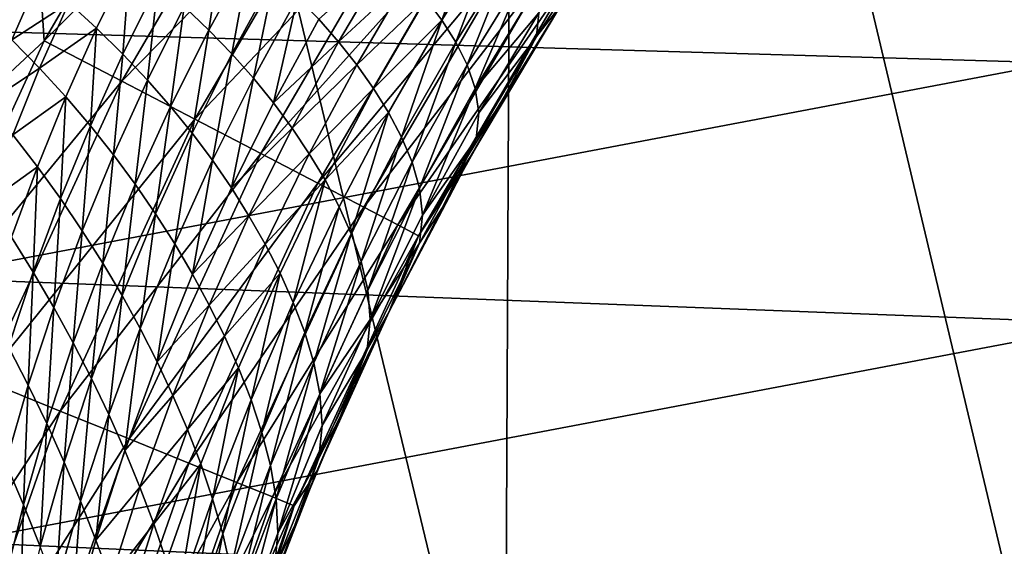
# Model space of a CAD drawing. Header units: metres. Extents: x -105 to 105, y -68 to 103.
# Tile 238 of 256: x 3.713 to 5.227, y 20.398 to 21.208. Entities that reach past the tile are written whole.
import ezdxf

# ---------------------------------------------------------------- set-up
doc = ezdxf.new("R2010")
doc.units = ezdxf.units.M
doc.layers.add('solid_FIT-BATH-150_SW0001_01', color=7, linetype='CONTINUOUS')

msp = doc.modelspace()

# ---------------------------------------------------------------- linework, layer by layer
at = {"layer": 'solid_FIT-BATH-150_SW0001_01'}
for points in [[(3.586026, 23.530647, -17.185495), (4.459383, 19.901894, -16.419952), (3.572342, 19.904882, -16.454342)], [(3.586026, 23.530647, -17.185495), (4.476493, 23.527414, -17.149897), (4.459383, 19.901894, -16.419952)], [(4.476493, 23.527414, -17.149897), (5.338892, 19.897614, -16.370241), (4.459383, 19.901894, -16.419952)], [(4.476493, 23.527414, -17.149897), (5.359433, 23.522783, -17.098442), (5.338892, 19.897614, -16.370241)], [(3.733629, 21.433043, 72.796501), (3.75063, 21.175364, 72.784416), (4.012428, 21.624128, 72.784424)], [(4.125499, 21.55065, 72.74836), (4.012428, 21.624128, 72.784424), (3.75063, 21.175364, 72.784416)], [(5.305362, 21.141424, 16.478369), (7.021825, 21.603064, 16.482414), (5.221579, 21.519867, 16.695087)], [(3.504228, 21.194033, 16.692202), (5.221579, 21.519867, 16.695087), (3.452753, 21.550583, 16.94948)], [(3.870224, 21.113068, 72.748337), (4.125499, 21.55065, 72.74836), (3.75063, 21.175364, 72.784416)], [(4.231593, 21.481705, 72.689407), (4.125499, 21.55065, 72.74836), (3.870224, 21.113068, 72.748337)], [(5.305362, 21.141424, 16.478369), (5.221579, 21.519867, 16.695087), (3.504228, 21.194033, 16.692202)], [(3.982435, 21.054619, 72.689369), (4.231593, 21.481705, 72.689407), (3.870224, 21.113068, 72.748337)], [(4.327479, 21.419394, 72.60936), (4.231593, 21.481705, 72.689407), (3.982435, 21.054619, 72.689369)], [(-3.73363, 21.433043, 72.796501), (-3.472834, 20.916769, 72.796501), (3.733629, 21.433043, 72.796501)], [(-3.472834, 20.916769, 72.796501), (3.472833, 20.916769, 72.796501), (3.733629, 21.433043, 72.796501)], [(3.733629, 21.433043, 72.796501), (3.472833, 20.916769, 72.796501), (3.75063, 21.175364, 72.784416)], [(4.083848, 21.001793, 72.609306), (4.327479, 21.419394, 72.60936), (3.982435, 21.054619, 72.689369)], [(4.410238, 21.365612, 72.510651), (4.327479, 21.419394, 72.60936), (4.083848, 21.001793, 72.609306)], [(4.362051, 21.207048, 60.294884), (4.337414, 21.240131, 60.270615), (4.423054, 21.375271, 60.261398)], [(4.449365, 21.346094, 60.285435), (4.362051, 21.207048, 60.294884), (4.423054, 21.375271, 60.261398)], [(4.171376, 20.9562, 72.51059), (4.410238, 21.365612, 72.510651), (4.083848, 21.001793, 72.609306)], [(4.477351, 21.321999, 72.396286), (4.410238, 21.365612, 72.510651), (4.171376, 20.9562, 72.51059)], [(4.003763, 21.19173, 60.136948), (3.965796, 21.227682, 60.10989), (4.026127, 21.338501, 60.103939)], [(4.066748, 21.307049, 60.131447), (4.003763, 21.19173, 60.136948), (4.026127, 21.338501, 60.103939)], [(4.383524, 21.173071, 60.322445), (4.362051, 21.207048, 60.294884), (4.449365, 21.346094, 60.285435)], [(4.472374, 21.315954, 60.312881), (4.383524, 21.173071, 60.322445), (4.449365, 21.346094, 60.285435)], [(4.607177, 21.335159, 60.509834), (4.508009, 21.181631, 60.513859), (4.511535, 21.218142, 60.444187)], [(4.544684, 21.228811, 60.5965), (4.508009, 21.181631, 60.513859), (4.607177, 21.335159, 60.509834)], [(4.242352, 20.919228, 72.396225), (4.477351, 21.321999, 72.396286), (4.171376, 20.9562, 72.51059)], [(4.526775, 21.289881, 72.269753), (4.477351, 21.321999, 72.396286), (4.242352, 20.919228, 72.396225)], [(4.401094, 21.138119, 60.355778), (4.383524, 21.173071, 60.322445), (4.472374, 21.315954, 60.312881)], [(4.491347, 21.284765, 60.346443), (4.401094, 21.138119, 60.355778), (4.472374, 21.315954, 60.312881)], [(3.882128, 21.298094, 60.054382), (3.831212, 21.194365, 60.058956), (3.788335, 21.233736, 60.031586)], [(3.871589, 21.15472, 60.086304), (3.831212, 21.194365, 60.058956), (3.882128, 21.298094, 60.054382)], [(3.925276, 21.263105, 60.082302), (3.871589, 21.15472, 60.086304), (3.882128, 21.298094, 60.054382)], [(4.039258, 21.155146, 60.163296), (4.003763, 21.19173, 60.136948), (4.066748, 21.307049, 60.131447)], [(4.104683, 21.2749, 60.1581), (4.039258, 21.155146, 60.163296), (4.066748, 21.307049, 60.131447)], [(4.280058, 21.303663, 60.22488), (4.203397, 21.173666, 60.232021), (4.172913, 21.208246, 60.208344)], [(4.310021, 21.272339, 60.247719), (4.203397, 21.173666, 60.232021), (4.280058, 21.303663, 60.22488)], [(4.294617, 20.892004, 72.269684), (4.526775, 21.289881, 72.269753), (4.242352, 20.919228, 72.396225)], [(4.557003, 21.270237, 72.134903), (4.526775, 21.289881, 72.269753), (4.294617, 20.892004, 72.269684)], [(4.413546, 21.101978, 60.397697), (4.401094, 21.138119, 60.355778), (4.491347, 21.284765, 60.346443)], [(4.505039, 21.252295, 60.389194), (4.413546, 21.101978, 60.397697), (4.491347, 21.284765, 60.346443)], [(3.742917, 21.272924, 60.004406), (3.701027, 21.176846, 60.007648), (3.655998, 21.220739, 59.981628)], [(3.788335, 21.233736, 60.031586), (3.701027, 21.176846, 60.007648), (3.742917, 21.272924, 60.004406)], [(3.909519, 21.114693, 60.113441), (3.871589, 21.15472, 60.086304), (3.925276, 21.263105, 60.082302)], [(3.965796, 21.227682, 60.10989), (3.909519, 21.114693, 60.113441), (3.925276, 21.263105, 60.082302)], [(4.072388, 21.117868, 60.188824), (4.039258, 21.155146, 60.163296), (4.104683, 21.2749, 60.1581)], [(4.140039, 21.241987, 60.183746), (4.072388, 21.117868, 60.188824), (4.104683, 21.2749, 60.1581)], [(4.310021, 21.272339, 60.247719), (4.231524, 21.138243, 60.255154), (4.203397, 21.173666, 60.232021)], [(4.337414, 21.240131, 60.270615), (4.231524, 21.138243, 60.255154), (4.310021, 21.272339, 60.247719)], [(4.32658, 20.875355, 72.134827), (4.557003, 21.270237, 72.134903), (4.294617, 20.892004, 72.269684)], [(4.32658, 20.875355, 72.134827), (4.544671, 21.22879, 71.996498), (4.557003, 21.270237, 72.134903)], [(4.511535, 21.218142, 60.444187), (4.413546, 21.101978, 60.397697), (4.505039, 21.252295, 60.389194)], [(3.788335, 21.233736, 60.031586), (3.74364, 21.132891, 60.034164), (3.701027, 21.176846, 60.007648)], [(3.831212, 21.194365, 60.058956), (3.74364, 21.132891, 60.034164), (3.788335, 21.233736, 60.031586)], [(4.103242, 21.079836, 60.213505), (4.072388, 21.117868, 60.188824), (4.140039, 21.241987, 60.183746)], [(4.172913, 21.208246, 60.208344), (4.103242, 21.079836, 60.213505), (4.140039, 21.241987, 60.183746)], [(4.337414, 21.240131, 60.270615), (4.257242, 21.102003, 60.278492), (4.231524, 21.138243, 60.255154)], [(4.362051, 21.207048, 60.294884), (4.257242, 21.102003, 60.278492), (4.337414, 21.240131, 60.270615)], [(3.945088, 21.074196, 60.140182), (3.909519, 21.114693, 60.113441), (3.965796, 21.227682, 60.10989)], [(4.003763, 21.19173, 60.136948), (3.945088, 21.074196, 60.140182), (3.965796, 21.227682, 60.10989)], [(4.32658, 20.875355, 72.134827), (4.406283, 20.997484, 71.996498), (4.544671, 21.22879, 71.996498)], [(4.544671, 21.22879, 71.996498), (4.406283, 20.997484, 71.996498), (4.450966, 21.07548, 60.5965)], [(4.511535, 21.218142, 60.444187), (4.419037, 21.064285, 60.450977), (4.413546, 21.101978, 60.397697)], [(4.508009, 21.181631, 60.513859), (4.419037, 21.064285, 60.450977), (4.511535, 21.218142, 60.444187)], [(4.544684, 21.228811, 60.5965), (4.450966, 21.07548, 60.5965), (4.508009, 21.181631, 60.513859)], [(4.544671, 21.22879, 71.996498), (4.450966, 21.07548, 60.5965), (4.544684, 21.228811, 60.5965)], [(4.203397, 21.173666, 60.232021), (4.103242, 21.079836, 60.213505), (4.172913, 21.208246, 60.208344)], [(4.362051, 21.207048, 60.294884), (4.280341, 21.064953, 60.303242), (4.257242, 21.102003, 60.278492)], [(4.300394, 21.027073, 60.331165), (4.280341, 21.064953, 60.303242), (4.362051, 21.207048, 60.294884)], [(4.383524, 21.173071, 60.322445), (4.300394, 21.027073, 60.331165), (4.362051, 21.207048, 60.294884)], [(3.559835, 20.810535, 16.475451), (5.305362, 21.141424, 16.478369), (3.504228, 21.194033, 16.692202)], [(3.831212, 21.194365, 60.058956), (3.783858, 21.088781, 60.060966), (3.74364, 21.132891, 60.034164)], [(3.821735, 21.044439, 60.087864), (3.783858, 21.088781, 60.060966), (3.831212, 21.194365, 60.058956)], [(3.871589, 21.15472, 60.086304), (3.821735, 21.044439, 60.087864), (3.831212, 21.194365, 60.058956)], [(3.978385, 21.033131, 60.166386), (3.945088, 21.074196, 60.140182), (4.003763, 21.19173, 60.136948)], [(4.039258, 21.155146, 60.163296), (3.978385, 21.033131, 60.166386), (4.003763, 21.19173, 60.136948)], [(3.472833, 20.916769, 72.796501), (3.533078, 20.703568, 72.784401), (3.75063, 21.175364, 72.784416)], [(3.870224, 21.113068, 72.748337), (3.75063, 21.175364, 72.784416), (3.533078, 20.703568, 72.784401)], [(3.74364, 21.132891, 60.034164), (3.662215, 21.07925, 60.008205), (3.701027, 21.176846, 60.007648)], [(4.203397, 21.173666, 60.232021), (4.131896, 21.041035, 60.237484), (4.103242, 21.079836, 60.213505)], [(4.231524, 21.138243, 60.255154), (4.131896, 21.041035, 60.237484), (4.203397, 21.173666, 60.232021)], [(4.316666, 20.988285, 60.36451), (4.300394, 21.027073, 60.331165), (4.383524, 21.173071, 60.322445)], [(4.401094, 21.138119, 60.355778), (4.316666, 20.988285, 60.36451), (4.383524, 21.173071, 60.322445)], [(4.508009, 21.181631, 60.513859), (4.414879, 21.024418, 60.517818), (4.419037, 21.064285, 60.450977)], [(4.450966, 21.07548, 60.5965), (4.414879, 21.024418, 60.517818), (4.508009, 21.181631, 60.513859)], [(5.394384, 20.740442, 16.304808), (5.305362, 21.141424, 16.478369), (3.559835, 20.810535, 16.475451)], [(3.857337, 20.999763, 60.114681), (3.821735, 21.044439, 60.087864), (3.871589, 21.15472, 60.086304)], [(3.909519, 21.114693, 60.113441), (3.857337, 20.999763, 60.114681), (3.871589, 21.15472, 60.086304)], [(4.009512, 20.991444, 60.191963), (3.978385, 21.033131, 60.166386), (4.039258, 21.155146, 60.163296)], [(4.072388, 21.117868, 60.188824), (4.009512, 20.991444, 60.191963), (4.039258, 21.155146, 60.163296)], [(3.74364, 21.132891, 60.034164), (3.702297, 21.030481, 60.034153), (3.662215, 21.07925, 60.008205)], [(3.783858, 21.088781, 60.060966), (3.702297, 21.030481, 60.034153), (3.74364, 21.132891, 60.034164)], [(4.231524, 21.138243, 60.255154), (4.15836, 21.001461, 60.261127), (4.131896, 21.041035, 60.237484)], [(4.257242, 21.102003, 60.278492), (4.15836, 21.001461, 60.261127), (4.231524, 21.138243, 60.255154)], [(4.327975, 20.948399, 60.405811), (4.316666, 20.988285, 60.36451), (4.401094, 21.138119, 60.355778)], [(4.413546, 21.101978, 60.397697), (4.327975, 20.948399, 60.405811), (4.401094, 21.138119, 60.355778)], [(3.658091, 20.65303, 72.748314), (3.870224, 21.113068, 72.748337), (3.533078, 20.703568, 72.784401)], [(3.982435, 21.054619, 72.689369), (3.870224, 21.113068, 72.748337), (3.658091, 20.65303, 72.748314)], [(3.890758, 20.954676, 60.141266), (3.857337, 20.999763, 60.114681), (3.909519, 21.114693, 60.113441)], [(3.945088, 21.074196, 60.140182), (3.890758, 20.954676, 60.141266), (3.909519, 21.114693, 60.113441)], [(4.038553, 20.949074, 60.216919), (4.009512, 20.991444, 60.191963), (4.072388, 21.117868, 60.188824)], [(4.103242, 21.079836, 60.213505), (4.038553, 20.949074, 60.216919), (4.072388, 21.117868, 60.188824)], [(4.257242, 21.102003, 60.278492), (4.182556, 20.961136, 60.285126), (4.15836, 21.001461, 60.261127)], [(4.280341, 21.064953, 60.303242), (4.182556, 20.961136, 60.285126), (4.257242, 21.102003, 60.278492)], [(4.332565, 20.90708, 60.457558), (4.327975, 20.948399, 60.405811), (4.413546, 21.101978, 60.397697)], [(4.419037, 21.064285, 60.450977), (4.332565, 20.90708, 60.457558), (4.413546, 21.101978, 60.397697)], [(3.783858, 21.088781, 60.060966), (3.740129, 20.981588, 60.060505), (3.702297, 21.030481, 60.034153)], [(3.775773, 20.932503, 60.087086), (3.740129, 20.981588, 60.060505), (3.783858, 21.088781, 60.060966)], [(3.821735, 21.044439, 60.087864), (3.775773, 20.932503, 60.087086), (3.783858, 21.088781, 60.060966)], [(3.922091, 20.909088, 60.167492), (3.890758, 20.954676, 60.141266), (3.945088, 21.074196, 60.140182)], [(3.978385, 21.033131, 60.166386), (3.922091, 20.909088, 60.167492), (3.945088, 21.074196, 60.140182)], [(4.131896, 21.041035, 60.237484), (4.038553, 20.949074, 60.216919), (4.103242, 21.079836, 60.213505)], [(4.280341, 21.064953, 60.303242), (4.204251, 20.920059, 60.310593), (4.182556, 20.961136, 60.285126)], [(4.223007, 20.87821, 60.339104), (4.204251, 20.920059, 60.310593), (4.280341, 21.064953, 60.303242)], [(4.300394, 21.027073, 60.331165), (4.223007, 20.87821, 60.339104), (4.280341, 21.064953, 60.303242)], [(4.450966, 21.07548, 60.5965), (4.363114, 20.918713, 60.5965), (4.414879, 21.024418, 60.517818)], [(4.406283, 20.997484, 71.996498), (4.363114, 20.918713, 60.5965), (4.450966, 21.07548, 60.5965)], [(3.775385, 20.605612, 72.689331), (3.982435, 21.054619, 72.689369), (3.658091, 20.65303, 72.748314)], [(4.083848, 21.001793, 72.609306), (3.982435, 21.054619, 72.689369), (3.775385, 20.605612, 72.689331)], [(4.414879, 21.024418, 60.517818), (4.332565, 20.90708, 60.457558), (4.419037, 21.064285, 60.450977)], [(3.809305, 20.883133, 60.113739), (3.775773, 20.932503, 60.087086), (3.821735, 21.044439, 60.087864)], [(3.857337, 20.999763, 60.114681), (3.809305, 20.883133, 60.113739), (3.821735, 21.044439, 60.087864)], [(4.131896, 21.041035, 60.237484), (4.065563, 20.906006, 60.241398), (4.038553, 20.949074, 60.216919)], [(4.15836, 21.001461, 60.261127), (4.065563, 20.906006, 60.241398), (4.131896, 21.041035, 60.237484)], [(3.740129, 20.981588, 60.060505), (3.664402, 20.926767, 60.031681), (3.702297, 21.030481, 60.034153)], [(3.951434, 20.862946, 60.193302), (3.922091, 20.909088, 60.167492), (3.978385, 21.033131, 60.166386)], [(4.009512, 20.991444, 60.191963), (3.951434, 20.862946, 60.193302), (3.978385, 21.033131, 60.166386)], [(4.238095, 20.835516, 60.372665), (4.223007, 20.87821, 60.339104), (4.300394, 21.027073, 60.331165)], [(4.316666, 20.988285, 60.36451), (4.238095, 20.835516, 60.372665), (4.300394, 21.027073, 60.331165)], [(4.414879, 21.024418, 60.517818), (4.327904, 20.863773, 60.521694), (4.332565, 20.90708, 60.457558)], [(4.363114, 20.918713, 60.5965), (4.327904, 20.863773, 60.521694), (4.414879, 21.024418, 60.517818)], [(3.88139, 20.562757, 72.609261), (4.083848, 21.001793, 72.609306), (3.775385, 20.605612, 72.689331)], [(3.840825, 20.833408, 60.140327), (3.809305, 20.883133, 60.113739), (3.857337, 20.999763, 60.114681)], [(3.890758, 20.954676, 60.141266), (3.840825, 20.833408, 60.140327), (3.857337, 20.999763, 60.114681)], [(4.171376, 20.9562, 72.51059), (4.083848, 21.001793, 72.609306), (3.88139, 20.562757, 72.609261)], [(3.97886, 20.816191, 60.218716), (3.951434, 20.862946, 60.193302), (4.009512, 20.991444, 60.191963)], [(4.038553, 20.949074, 60.216919), (3.97886, 20.816191, 60.218716), (4.009512, 20.991444, 60.191963)], [(4.15836, 21.001461, 60.261127), (4.090531, 20.862232, 60.265755), (4.065563, 20.906006, 60.241398)], [(4.182556, 20.961136, 60.285126), (4.090531, 20.862232, 60.265755), (4.15836, 21.001461, 60.261127)], [(4.406283, 20.997484, 71.996498), (4.281238, 20.758699, 71.996498), (4.363114, 20.918713, 60.5965)], [(4.32658, 20.875355, 72.134827), (4.281238, 20.758699, 71.996498), (4.406283, 20.997484, 71.996498)], [(3.740129, 20.981588, 60.060505), (3.70012, 20.873043, 60.057716), (3.664402, 20.926767, 60.031681)], [(3.7338, 20.819164, 60.084133), (3.70012, 20.873043, 60.057716), (3.740129, 20.981588, 60.060505)], [(3.775773, 20.932503, 60.087086), (3.7338, 20.819164, 60.084133), (3.740129, 20.981588, 60.060505)], [(4.248379, 20.791807, 60.41354), (4.238095, 20.835516, 60.372665), (4.316666, 20.988285, 60.36451)], [(4.327975, 20.948399, 60.405811), (4.248379, 20.791807, 60.41354), (4.316666, 20.988285, 60.36451)], [(4.182556, 20.961136, 60.285126), (4.113356, 20.817766, 60.290627), (4.090531, 20.862232, 60.265755)], [(4.133784, 20.772604, 60.317009), (4.113356, 20.817766, 60.290627), (4.182556, 20.961136, 60.285126)], [(4.204251, 20.920059, 60.310593), (4.133784, 20.772604, 60.317009), (4.182556, 20.961136, 60.285126)], [(3.870424, 20.783249, 60.166759), (3.840825, 20.833408, 60.140327), (3.890758, 20.954676, 60.141266)], [(3.922091, 20.909088, 60.167492), (3.870424, 20.783249, 60.166759), (3.890758, 20.954676, 60.141266)], [(3.972877, 20.525772, 72.510536), (4.171376, 20.9562, 72.51059), (3.88139, 20.562757, 72.609261)], [(4.242352, 20.919228, 72.396225), (4.171376, 20.9562, 72.51059), (3.972877, 20.525772, 72.510536)], [(4.065563, 20.906006, 60.241398), (3.97886, 20.816191, 60.218716), (4.038553, 20.949074, 60.216919)], [(4.252197, 20.746784, 60.463913), (4.248379, 20.791807, 60.41354), (4.327975, 20.948399, 60.405811)], [(4.332565, 20.90708, 60.457558), (4.252197, 20.746784, 60.463913), (4.327975, 20.948399, 60.405811)], [(3.765521, 20.765051, 60.110783), (3.7338, 20.819164, 60.084133), (3.775773, 20.932503, 60.087086)], [(3.809305, 20.883133, 60.113739), (3.765521, 20.765051, 60.110783), (3.775773, 20.932503, 60.087086)], [(4.047062, 20.495781, 72.396156), (4.242352, 20.919228, 72.396225), (3.972877, 20.525772, 72.510536)], [(4.294617, 20.892004, 72.269684), (4.242352, 20.919228, 72.396225), (4.047062, 20.495781, 72.396156)], [(4.151371, 20.726725, 60.346302), (4.133784, 20.772604, 60.317009), (4.204251, 20.920059, 60.310593)], [(4.223007, 20.87821, 60.339104), (4.151371, 20.726725, 60.346302), (4.204251, 20.920059, 60.310593)], [(4.281238, 20.758699, 71.996498), (4.281254, 20.758732, 60.5965), (4.363114, 20.918713, 60.5965)], [(4.363114, 20.918713, 60.5965), (4.281254, 20.758732, 60.5965), (4.327904, 20.863773, 60.521694)], [(3.898194, 20.732603, 60.192986), (3.870424, 20.783249, 60.166759), (3.922091, 20.909088, 60.167492)], [(3.951434, 20.862946, 60.193302), (3.898194, 20.732603, 60.192986), (3.922091, 20.909088, 60.167492)], [(4.065563, 20.906006, 60.241398), (4.004405, 20.768808, 60.243893), (3.97886, 20.816191, 60.218716)], [(4.090531, 20.862232, 60.265755), (4.004405, 20.768808, 60.243893), (4.065563, 20.906006, 60.241398)], [(4.327904, 20.863773, 60.521694), (4.252197, 20.746784, 60.463913), (4.332565, 20.90708, 60.457558)], [(4.101686, 20.4737, 72.269615), (4.294617, 20.892004, 72.269684), (4.047062, 20.495781, 72.396156)], [(4.32658, 20.875355, 72.134827), (4.294617, 20.892004, 72.269684), (4.101686, 20.4737, 72.269615)], [(3.7338, 20.819164, 60.084133), (3.695972, 20.704689, 60.079258), (3.70012, 20.873043, 60.057716)], [(3.79538, 20.710638, 60.137558), (3.765521, 20.765051, 60.110783), (3.809305, 20.883133, 60.113739)], [(3.840825, 20.833408, 60.140327), (3.79538, 20.710638, 60.137558), (3.809305, 20.883133, 60.113739)], [(4.135086, 20.460196, 72.13475), (4.32658, 20.875355, 72.134827), (4.101686, 20.4737, 72.269615)], [(4.135086, 20.460196, 72.13475), (4.281238, 20.758699, 71.996498), (4.32658, 20.875355, 72.134827)], [(4.165403, 20.680059, 60.380272), (4.151371, 20.726725, 60.346302), (4.223007, 20.87821, 60.339104)], [(4.238095, 20.835516, 60.372665), (4.165403, 20.680059, 60.380272), (4.223007, 20.87821, 60.339104)], [(3.924195, 20.681416, 60.219055), (3.898194, 20.732603, 60.192986), (3.951434, 20.862946, 60.193302)], [(3.97886, 20.816191, 60.218716), (3.924195, 20.681416, 60.219055), (3.951434, 20.862946, 60.193302)], [(4.090531, 20.862232, 60.265755), (4.02804, 20.720783, 60.269161), (4.004405, 20.768808, 60.243893)], [(4.113356, 20.817766, 60.290627), (4.02804, 20.720783, 60.269161), (4.090531, 20.862232, 60.265755)], [(4.327904, 20.863773, 60.521694), (4.247187, 20.699951, 60.525478), (4.252197, 20.746784, 60.463913)], [(4.281254, 20.758732, 60.5965), (4.247187, 20.699951, 60.525478), (4.327904, 20.863773, 60.521694)], [(3.82347, 20.655855, 60.164375), (3.79538, 20.710638, 60.137558), (3.840825, 20.833408, 60.140327)], [(3.870424, 20.783249, 60.166759), (3.82347, 20.655855, 60.164375), (3.840825, 20.833408, 60.140327)], [(4.174796, 20.632456, 60.420883), (4.165403, 20.680059, 60.380272), (4.238095, 20.835516, 60.372665)], [(4.248379, 20.791807, 60.41354), (4.174796, 20.632456, 60.420883), (4.238095, 20.835516, 60.372665)], [(3.618985, 20.404171, 16.30184), (5.394384, 20.740442, 16.304808), (3.559835, 20.810535, 16.475451)], [(3.72614, 20.645773, 60.106079), (3.695972, 20.704689, 60.079258), (3.7338, 20.819164, 60.084133)], [(3.765521, 20.765051, 60.110783), (3.72614, 20.645773, 60.106079), (3.7338, 20.819164, 60.084133)], [(4.004405, 20.768808, 60.243893), (3.924195, 20.681416, 60.219055), (3.97886, 20.816191, 60.218716)], [(4.113356, 20.817766, 60.290627), (4.04964, 20.672123, 60.295097), (4.02804, 20.720783, 60.269161)], [(4.06894, 20.622822, 60.322575), (4.04964, 20.672123, 60.295097), (4.113356, 20.817766, 60.290627)], [(4.133784, 20.772604, 60.317009), (4.06894, 20.622822, 60.322575), (4.113356, 20.817766, 60.290627)], [(3.849871, 20.600651, 60.191216), (3.82347, 20.655855, 60.164375), (3.870424, 20.783249, 60.166759)], [(3.898194, 20.732603, 60.192986), (3.849871, 20.600651, 60.191216), (3.870424, 20.783249, 60.166759)], [(4.252197, 20.746784, 60.463913), (4.174796, 20.632456, 60.420883), (4.248379, 20.791807, 60.41354)], [(3.754583, 20.586615, 60.133217), (3.72614, 20.645773, 60.106079), (3.765521, 20.765051, 60.110783)], [(3.79538, 20.710638, 60.137558), (3.754583, 20.586615, 60.133217), (3.765521, 20.765051, 60.110783)], [(4.004405, 20.768808, 60.243893), (3.948448, 20.629665, 60.245117), (3.924195, 20.681416, 60.219055)], [(4.02804, 20.720783, 60.269161), (3.948448, 20.629665, 60.245117), (4.004405, 20.768808, 60.243893)], [(4.085492, 20.572853, 60.352821), (4.06894, 20.622822, 60.322575), (4.133784, 20.772604, 60.317009)], [(4.151371, 20.726725, 60.346302), (4.085492, 20.572853, 60.352821), (4.133784, 20.772604, 60.317009)], [(4.135086, 20.460196, 72.13475), (4.169939, 20.513206, 71.996498), (4.281238, 20.758699, 71.996498)], [(4.281238, 20.758699, 71.996498), (4.169939, 20.513206, 71.996498), (4.205503, 20.595768, 60.5965)], [(4.281254, 20.758732, 60.5965), (4.205503, 20.595768, 60.5965), (4.247187, 20.699951, 60.525478)], [(4.281238, 20.758699, 71.996498), (4.205503, 20.595768, 60.5965), (4.281254, 20.758732, 60.5965)], [(5.487756, 20.32095, 16.177015), (5.394384, 20.740442, 16.304808), (3.618985, 20.404171, 16.30184)], [(3.874632, 20.544975, 60.218124), (3.849871, 20.600651, 60.191216), (3.898194, 20.732603, 60.192986)], [(3.924195, 20.681416, 60.219055), (3.874632, 20.544975, 60.218124), (3.898194, 20.732603, 60.192986)], [(4.252197, 20.746784, 60.463913), (4.177995, 20.583649, 60.470028), (4.174796, 20.632456, 60.420883)], [(4.247187, 20.699951, 60.525478), (4.177995, 20.583649, 60.470028), (4.252197, 20.746784, 60.463913)], [(4.02804, 20.720783, 60.269161), (3.970905, 20.577337, 60.271477), (3.948448, 20.629665, 60.245117)], [(4.04964, 20.672123, 60.295097), (3.970905, 20.577337, 60.271477), (4.02804, 20.720783, 60.269161)], [(4.098606, 20.522154, 60.387352), (4.085492, 20.572853, 60.352821), (4.151371, 20.726725, 60.346302)], [(4.165403, 20.680059, 60.380272), (4.098606, 20.522154, 60.387352), (4.151371, 20.726725, 60.346302)], [(3.72614, 20.645773, 60.106079), (3.691415, 20.52556, 60.100002), (3.695972, 20.704689, 60.079258)], [(3.781385, 20.527145, 60.160606), (3.754583, 20.586615, 60.133217), (3.79538, 20.710638, 60.137558)], [(3.82347, 20.655855, 60.164375), (3.781385, 20.527145, 60.160606), (3.79538, 20.710638, 60.137558)], [(4.247187, 20.699951, 60.525478), (4.172822, 20.533209, 60.529148), (4.177995, 20.583649, 60.470028)], [(4.205503, 20.595768, 60.5965), (4.172822, 20.533209, 60.529148), (4.247187, 20.699951, 60.525478)], [(3.948448, 20.629665, 60.245117), (3.874632, 20.544975, 60.218124), (3.924195, 20.681416, 60.219055)], [(4.04964, 20.672123, 60.295097), (3.991424, 20.524431, 60.298645), (3.970905, 20.577337, 60.271477)], [(4.009731, 20.470934, 60.327377), (3.991424, 20.524431, 60.298645), (4.04964, 20.672123, 60.295097)], [(4.06894, 20.622822, 60.322575), (4.009731, 20.470934, 60.327377), (4.04964, 20.672123, 60.295097)], [(4.107261, 20.470589, 60.427845), (4.098606, 20.522154, 60.387352), (4.165403, 20.680059, 60.380272)], [(4.174796, 20.632456, 60.420883), (4.107261, 20.470589, 60.427845), (4.165403, 20.680059, 60.380272)], [(3.775385, 20.605612, 72.689331), (3.658091, 20.65303, 72.748314), (3.491054, 20.174774, 72.748283)], [(3.718688, 20.461588, 60.127678), (3.691415, 20.52556, 60.100002), (3.72614, 20.645773, 60.106079)], [(3.754583, 20.586615, 60.133217), (3.718688, 20.461588, 60.127678), (3.72614, 20.645773, 60.106079)], [(3.806617, 20.467323, 60.18824), (3.781385, 20.527145, 60.160606), (3.82347, 20.655855, 60.164375)], [(3.849871, 20.600651, 60.191216), (3.806617, 20.467323, 60.18824), (3.82347, 20.655855, 60.164375)], [(3.948448, 20.629665, 60.245117), (3.897758, 20.488802, 60.245251), (3.874632, 20.544975, 60.218124)], [(3.970905, 20.577337, 60.271477), (3.897758, 20.488802, 60.245251), (3.948448, 20.629665, 60.245117)], [(4.110017, 20.417927, 60.475895), (4.107261, 20.470589, 60.427845), (4.174796, 20.632456, 60.420883)], [(4.177995, 20.583649, 60.470028), (4.110017, 20.417927, 60.475895), (4.174796, 20.632456, 60.420883)], [(4.025386, 20.416821, 60.358715), (4.009731, 20.470934, 60.327377), (4.06894, 20.622822, 60.322575)], [(4.085492, 20.572853, 60.352821), (4.025386, 20.416821, 60.358715), (4.06894, 20.622822, 60.322575)], [(3.61235, 20.138824, 72.689293), (3.775385, 20.605612, 72.689331), (3.491054, 20.174774, 72.748283)], [(3.88139, 20.562757, 72.609261), (3.775385, 20.605612, 72.689331), (3.61235, 20.138824, 72.689293)], [(3.830314, 20.407097, 60.216164), (3.806617, 20.467323, 60.18824), (3.849871, 20.600651, 60.191216)], [(3.874632, 20.544975, 60.218124), (3.830314, 20.407097, 60.216164), (3.849871, 20.600651, 60.191216)], [(4.205503, 20.595768, 60.5965), (4.13597, 20.430054, 60.5965), (4.172822, 20.533209, 60.529148)], [(4.169939, 20.513206, 71.996498), (4.13597, 20.430054, 60.5965), (4.205503, 20.595768, 60.5965)], [(3.744423, 20.397366, 60.155811), (3.718688, 20.461588, 60.127678), (3.754583, 20.586615, 60.133217)], [(3.781385, 20.527145, 60.160606), (3.744423, 20.397366, 60.155811), (3.754583, 20.586615, 60.133217)], [(4.172822, 20.533209, 60.529148), (4.110017, 20.417927, 60.475895), (4.177995, 20.583649, 60.470028)], [(3.970905, 20.577337, 60.271477), (3.919184, 20.432114, 60.272865), (3.897758, 20.488802, 60.245251)], [(3.991424, 20.524431, 60.298645), (3.919184, 20.432114, 60.272865), (3.970905, 20.577337, 60.271477)], [(4.037729, 20.362028, 60.393936), (4.025386, 20.416821, 60.358715), (4.085492, 20.572853, 60.352821)], [(4.098606, 20.522154, 60.387352), (4.037729, 20.362028, 60.393936), (4.085492, 20.572853, 60.352821)], [(3.721968, 20.106335, 72.609215), (3.88139, 20.562757, 72.609261), (3.61235, 20.138824, 72.689293)], [(3.972877, 20.525772, 72.510536), (3.88139, 20.562757, 72.609261), (3.721968, 20.106335, 72.609215)], [(3.897758, 20.488802, 60.245251), (3.830314, 20.407097, 60.216164), (3.874632, 20.544975, 60.218124)], [(3.718688, 20.461588, 60.127678), (3.688078, 20.33581, 60.121452), (3.691415, 20.52556, 60.100002)], [(3.816572, 20.078297, 72.510475), (3.972877, 20.525772, 72.510536), (3.721968, 20.106335, 72.609215)], [(3.768681, 20.332855, 60.184399), (3.744423, 20.397366, 60.155811), (3.781385, 20.527145, 60.160606)], [(3.806617, 20.467323, 60.18824), (3.768681, 20.332855, 60.184399), (3.781385, 20.527145, 60.160606)], [(4.047062, 20.495781, 72.396156), (3.972877, 20.525772, 72.510536), (3.816572, 20.078297, 72.510475)], [(3.991424, 20.524431, 60.298645), (3.938759, 20.374907, 60.301407), (3.919184, 20.432114, 60.272865)], [(3.956206, 20.31716, 60.33152), (3.938759, 20.374907, 60.301407), (3.991424, 20.524431, 60.298645)], [(4.009731, 20.470934, 60.327377), (3.956206, 20.31716, 60.33152), (3.991424, 20.524431, 60.298645)], [(4.045812, 20.30644, 60.434425), (4.037729, 20.362028, 60.393936), (4.098606, 20.522154, 60.387352)], [(4.107261, 20.470589, 60.427845), (4.045812, 20.30644, 60.434425), (4.098606, 20.522154, 60.387352)], [(4.172822, 20.533209, 60.529148), (4.104892, 20.363796, 60.5327), (4.110017, 20.417927, 60.475895)], [(4.13597, 20.430054, 60.5965), (4.104892, 20.363796, 60.5327), (4.172822, 20.533209, 60.529148)], [(4.169939, 20.513206, 71.996498), (4.072744, 20.261797, 71.996498), (4.13597, 20.430054, 60.5965)], [(4.135086, 20.460196, 72.13475), (4.072744, 20.261797, 71.996498), (4.169939, 20.513206, 71.996498)], [(3.893281, 20.055561, 72.396095), (4.047062, 20.495781, 72.396156), (3.816572, 20.078297, 72.510475)], [(4.101686, 20.4737, 72.269615), (4.047062, 20.495781, 72.396156), (3.893281, 20.055561, 72.396095)], [(3.897758, 20.488802, 60.245251), (3.852467, 20.346439, 60.244511), (3.830314, 20.407097, 60.216164)], [(3.919184, 20.432114, 60.272865), (3.852467, 20.346439, 60.244511), (3.897758, 20.488802, 60.245251)], [(3.712973, 20.266762, 60.150475), (3.688078, 20.33581, 60.121452), (3.718688, 20.461588, 60.127678)], [(3.744423, 20.397366, 60.155811), (3.712973, 20.266762, 60.150475), (3.718688, 20.461588, 60.127678)], [(3.791483, 20.268009, 60.213486), (3.768681, 20.332855, 60.184399), (3.806617, 20.467323, 60.18824)], [(3.830314, 20.407097, 60.216164), (3.791483, 20.268009, 60.213486), (3.806617, 20.467323, 60.18824)], [(3.949759, 20.038822, 72.269539), (4.101686, 20.4737, 72.269615), (3.893281, 20.055561, 72.396095)], [(4.135086, 20.460196, 72.13475), (4.101686, 20.4737, 72.269615), (3.949759, 20.038822, 72.269539)], [(3.984288, 20.028589, 72.134682), (4.135086, 20.460196, 72.13475), (3.949759, 20.038822, 72.269539)], [(3.971099, 20.258846, 60.364056), (3.956206, 20.31716, 60.33152), (4.009731, 20.470934, 60.327377)], [(4.025386, 20.416821, 60.358715), (3.971099, 20.258846, 60.364056), (4.009731, 20.470934, 60.327377)], [(3.984288, 20.028589, 72.134682), (4.072744, 20.261797, 71.996498), (4.135086, 20.460196, 72.13475)], [(4.048321, 20.249859, 60.481503), (4.045812, 20.30644, 60.434425), (4.107261, 20.470589, 60.427845)], [(4.110017, 20.417927, 60.475895), (4.048321, 20.249859, 60.481503), (4.107261, 20.470589, 60.427845)], [(3.919184, 20.432114, 60.272865), (3.873001, 20.285332, 60.273518), (3.852467, 20.346439, 60.244511)], [(3.938759, 20.374907, 60.301407), (3.873001, 20.285332, 60.273518), (3.919184, 20.432114, 60.272865)], [(4.072744, 20.261797, 71.996498), (4.072755, 20.261827, 60.5965), (4.13597, 20.430054, 60.5965)], [(4.13597, 20.430054, 60.5965), (4.072755, 20.261827, 60.5965), (4.104892, 20.363796, 60.5327)], [(3.982821, 20.199907, 60.400055), (3.971099, 20.258846, 60.364056), (4.025386, 20.416821, 60.358715)], [(4.037729, 20.362028, 60.393936), (3.982821, 20.199907, 60.400055), (4.025386, 20.416821, 60.358715)], [(4.104892, 20.363796, 60.5327), (4.048321, 20.249859, 60.481503), (4.110017, 20.417927, 60.475895)], [(3.68109, 19.979023, 16.173979), (5.487756, 20.32095, 16.177015), (3.618985, 20.404171, 16.30184)], [(3.852467, 20.346439, 60.244511), (3.791483, 20.268009, 60.213486), (3.830314, 20.407097, 60.216164)]]:
    msp.add_3dface(points, dxfattribs=at)

doc.saveas('drawing.dxf')
